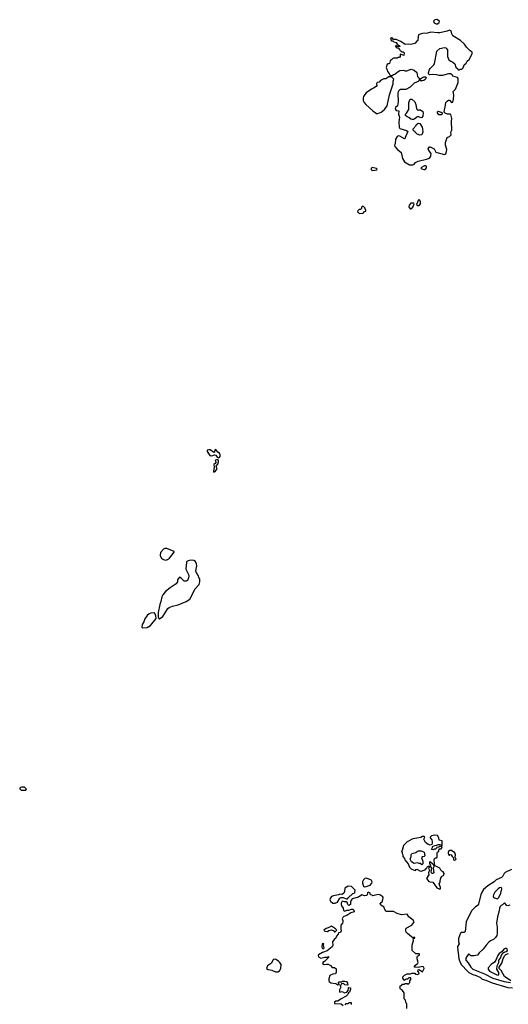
# Model space of a CAD drawing. Extents: x 2293830 to 2387798, y 66850 to 233222.
# Tile 101 of 192: x 2306290 to 2313853, y 215120 to 230356. Entities that reach past the tile are written whole.
import ezdxf

# ---------------------------------------------------------------- set-up
doc = ezdxf.new("R2010")
doc.units = 0

msp = doc.modelspace()

# ---------------------------------------------------------------- linework, layer by layer
at = {"layer": '0CON05XD'}
for points in [[(2312755, 230294), (2312785, 230313), (2312786, 230335), (2312745, 230356), (2312713, 230355), (2312697, 230335), (2312706, 230306), (2312735, 230294), (2312755, 230294)], [(2312345, 228108), (2312375, 228112), (2312395, 228120), (2312414, 228146), (2312455, 228169), (2312585, 228196), (2312632, 228215), (2312645, 228227), (2312656, 228245), (2312660, 228285), (2312625, 228330), (2312613, 228355), (2312635, 228390), (2312645, 228390), (2312705, 228358), (2312732, 228305), (2312745, 228298), (2312865, 228271), (2312885, 228282), (2312898, 228315), (2312902, 228345), (2312880, 228415), (2312878, 228455), (2312907, 228533), (2312945, 228550), (2312966, 228575), (2312963, 228615), (2312976, 228645), (2312974, 228785), (2312980, 228825), (2312965, 228888), (2312955, 228893), (2312912, 228892), (2312877, 228907), (2312862, 228925), (2312863, 228963), (2312876, 229004), (2312888, 229075), (2312904, 229096), (2312925, 229110), (2312945, 229110), (2312974, 229074), (2312995, 229078), (2313006, 229124), (2313007, 229187), (2312998, 229242), (2313035, 229283), (2313078, 229385), (2313076, 229446), (2313065, 229460), (2312995, 229482), (2312983, 229503), (2312956, 229516), (2312925, 229516), (2312835, 229491), (2312785, 229491), (2312745, 229504), (2312685, 229509), (2312633, 229503), (2312618, 229518), (2312618, 229535), (2312633, 229585), (2312645, 229602), (2312702, 229655), (2312712, 229675), (2312744, 229866), (2312795, 229912), (2312865, 229923), (2312885, 229922), (2312910, 229890), (2312914, 229784), (2312932, 229735), (2312962, 229712), (2312995, 229700), (2313025, 229670), (2313043, 229623), (2313070, 229595), (2313075, 229580), (2313095, 229580), (2313105, 229590), (2313135, 229592), (2313155, 229610), (2313171, 229658), (2313202, 229685), (2313218, 229715), (2313245, 229738), (2313295, 229828), (2313293, 229855), (2313261, 229875), (2313205, 229932), (2313174, 229975), (2313115, 230032), (2312995, 230105), (2312976, 230135), (2312966, 230185), (2312945, 230196), (2312905, 230178), (2312795, 230153), (2312760, 230150), (2312655, 230162), (2312604, 230146), (2312527, 230143), (2312474, 230126), (2312465, 230120), (2312457, 230095), (2312452, 230035), (2312436, 230024), (2312405, 229988), (2312345, 229974), (2312305, 229978), (2312255, 229970), (2312188, 230018), (2312115, 230047), (2312075, 230048), (2312055, 230073), (2312044, 230076), (2312035, 230070), (2312030, 230055), (2312045, 230030), (2312067, 230027), (2312080, 230015), (2312115, 230002), (2312135, 229978), (2312180, 229945), (2312175, 229940), (2312135, 229940), (2312115, 229950), (2312103, 229947), (2312105, 229940), (2312125, 229920), (2312148, 229918), (2312170, 229895), (2312172, 229882), (2312182, 229872), (2312195, 229870), (2312205, 229860), (2312225, 229860), (2312240, 229845), (2312235, 229800), (2312185, 229820), (2312180, 229815), (2312180, 229785), (2312168, 229772), (2312145, 229770), (2312135, 229760), (2312078, 229762), (2312064, 229756), (2312050, 229740), (2312025, 229720), (2312015, 229680), (2312005, 229670), (2311988, 229672), (2311980, 229665), (2311960, 229615), (2311980, 229575), (2311982, 229555), (2312010, 229525), (2312022, 229492), (2312055, 229490), (2312075, 229510), (2312097, 229513), (2312130, 229545), (2312173, 229567), (2312225, 229572), (2312257, 229563), (2312283, 229563), (2312351, 229591), (2312394, 229574), (2312436, 229536), (2312448, 229478), (2312480, 229445), (2312468, 229412), (2312455, 229400), (2312396, 229374), (2312335, 229312), (2312265, 229276), (2312185, 229276), (2312167, 229265), (2312148, 229242), (2312142, 229215), (2312146, 229084), (2312140, 229025), (2312105, 228996), (2312100, 228975), (2312115, 228952), (2312158, 228945), (2312154, 228895), (2312167, 228845), (2312158, 228775), (2312163, 228695), (2312175, 228672), (2312275, 228641), (2312300, 228625), (2312258, 228535), (2312257, 228523), (2312247, 228513), (2312174, 228554), (2312155, 228557), (2312132, 228548), (2312105, 228508), (2312100, 228435), (2312093, 228415), (2312096, 228395), (2312130, 228350), (2312195, 228300), (2312216, 228206), (2312248, 228155), (2312325, 228112), (2312345, 228108)], [(2311835, 228904), (2311883, 228927), (2311934, 228966), (2311978, 229022), (2312014, 229195), (2312073, 229365), (2312072, 229405), (2312080, 229435), (2312045, 229470), (2312005, 229470), (2311955, 229442), (2311925, 229443), (2311874, 229416), (2311855, 229390), (2311824, 229386), (2311811, 229365), (2311817, 229335), (2311808, 229322), (2311766, 229294), (2311735, 229282), (2311654, 229226), (2311630, 229200), (2311610, 229165), (2311604, 229144), (2311607, 229107), (2311621, 229075), (2311645, 229043), (2311754, 228944), (2311815, 228906), (2311835, 228904)], [(2312525, 229408), (2312495, 229410), (2312490, 229415), (2312492, 229438), (2312513, 229457), (2312545, 229470), (2312575, 229470), (2312580, 229455), (2312572, 229435), (2312545, 229413), (2312525, 229408)], [(2312365, 228810), (2312345, 228817), (2312315, 228840), (2312285, 228850), (2312260, 228875), (2312260, 228895), (2312279, 228911), (2312312, 228965), (2312314, 229076), (2312335, 229128), (2312360, 229125), (2312408, 229085), (2312422, 229045), (2312430, 228975), (2312455, 228950), (2312465, 228960), (2312495, 228960), (2312528, 228935), (2312537, 228915), (2312530, 228865), (2312515, 228842), (2312498, 228838), (2312455, 228858), (2312435, 228848), (2312408, 228822), (2312385, 228812), (2312365, 228810)], [(2312775, 228882), (2312750, 228925), (2312765, 228938), (2312785, 228937), (2312825, 228920), (2312830, 228915), (2312828, 228895), (2312815, 228883), (2312775, 228882)], [(2312485, 228568), (2312440, 228585), (2312410, 228615), (2312410, 228625), (2312395, 228630), (2312380, 228645), (2312380, 228665), (2312425, 228720), (2312430, 228735), (2312455, 228752), (2312485, 228748), (2312517, 228695), (2312527, 228665), (2312530, 228615), (2312515, 228572), (2312485, 228568)], [(2312545, 228038), (2312565, 228040), (2312584, 228065), (2312584, 228085), (2312575, 228094), (2312555, 228093), (2312501, 228065), (2312502, 228055), (2312515, 228046), (2312545, 228038)], [(2311755, 228023), (2311816, 228034), (2311824, 228045), (2311814, 228054), (2311744, 228066), (2311728, 228055), (2311728, 228035), (2311740, 228025), (2311755, 228023)], [(2312345, 227430), (2312377, 227453), (2312397, 227505), (2312388, 227518), (2312344, 227516), (2312320, 227485), (2312312, 227465), (2312318, 227448), (2312335, 227430), (2312345, 227430)], [(2312475, 227482), (2312492, 227505), (2312496, 227535), (2312485, 227562), (2312465, 227568), (2312432, 227495), (2312443, 227483), (2312475, 227482)], [(2311555, 227358), (2311605, 227362), (2311625, 227390), (2311648, 227392), (2311650, 227405), (2311630, 227445), (2311615, 227460), (2311595, 227468), (2311580, 227455), (2311578, 227432), (2311565, 227420), (2311545, 227420), (2311522, 227398), (2311520, 227385), (2311535, 227368), (2311555, 227358)], [(2309365, 223577), (2309385, 223584), (2309396, 223605), (2309385, 223650), (2309355, 223663), (2309325, 223704), (2309312, 223698), (2309305, 223665), (2309295, 223657), (2309238, 223698), (2309215, 223702), (2309194, 223695), (2309192, 223672), (2309235, 223614), (2309265, 223608), (2309305, 223623), (2309324, 223615), (2309344, 223584), (2309365, 223577)], [(2309296, 223356), (2309315, 223364), (2309346, 223405), (2309333, 223445), (2309355, 223477), (2309367, 223515), (2309366, 223535), (2309355, 223544), (2309334, 223546), (2309320, 223540), (2309317, 223535), (2309328, 223515), (2309328, 223502), (2309315, 223486), (2309293, 223475), (2309301, 223431), (2309291, 223365), (2309296, 223356)], [(2308545, 221994), (2308578, 222002), (2308608, 222022), (2308680, 222115), (2308680, 222125), (2308565, 222175), (2308535, 222175), (2308515, 222163), (2308470, 222110), (2308463, 222065), (2308485, 222019), (2308515, 222001), (2308545, 221994)], [(2308455, 221084), (2308508, 221122), (2308585, 221242), (2308602, 221258), (2308655, 221280), (2308745, 221302), (2308865, 221353), (2308921, 221389), (2308946, 221424), (2308999, 221545), (2309067, 221615), (2309079, 221655), (2309076, 221695), (2309041, 221775), (2309025, 221796), (2309017, 221825), (2309031, 221905), (2309028, 221938), (2309012, 221972), (2308987, 221987), (2308939, 221991), (2308897, 221983), (2308875, 221972), (2308870, 221960), (2308861, 221855), (2308902, 221772), (2308908, 221745), (2308903, 221717), (2308885, 221680), (2308865, 221667), (2308835, 221667), (2308788, 221715), (2308765, 221728), (2308760, 221725), (2308735, 221690), (2308730, 221655), (2308714, 221626), (2308617, 221563), (2308545, 221506), (2308504, 221455), (2308490, 221425), (2308477, 221353), (2308458, 221305), (2308432, 221185), (2308434, 221114), (2308445, 221090), (2308455, 221084)], [(2308196, 220946), (2308265, 220953), (2308316, 220984), (2308401, 221089), (2308399, 221129), (2308375, 221176), (2308320, 221170), (2308295, 221160), (2308262, 221135), (2308229, 221085), (2308211, 221039), (2308186, 220995), (2308178, 220955), (2308196, 220946)], [(2306385, 218432), (2306397, 218447), (2306365, 218478), (2306325, 218482), (2306300, 218475), (2306292, 218465), (2306290, 218455), (2306314, 218434), (2306385, 218432)], [(2312795, 216903), (2312802, 216908), (2312803, 216925), (2312780, 216985), (2312793, 216997), (2312800, 217015), (2312798, 217035), (2312808, 217072), (2312820, 217095), (2312855, 217120), (2312858, 217145), (2312845, 217170), (2312825, 217178), (2312806, 217196), (2312795, 217227), (2312720, 217265), (2312712, 217285), (2312703, 217365), (2312724, 217386), (2312745, 217387), (2312753, 217395), (2312751, 217459), (2312757, 217473), (2312775, 217490), (2312782, 217528), (2312812, 217528), (2312828, 217545), (2312815, 217560), (2312795, 217560), (2312775, 217550), (2312742, 217548), (2312740, 217535), (2312725, 217520), (2312705, 217520), (2312695, 217510), (2312662, 217515), (2312680, 217545), (2312680, 217555), (2312692, 217568), (2312715, 217578), (2312745, 217580), (2312768, 217592), (2312795, 217592), (2312818, 217588), (2312822, 217572), (2312828, 217572), (2312828, 217648), (2312785, 217662), (2312777, 217697), (2312755, 217732), (2312715, 217739), (2312662, 217725), (2312643, 217705), (2312643, 217695), (2312667, 217665), (2312676, 217635), (2312676, 217614), (2312667, 217593), (2312645, 217582), (2312614, 217594), (2312572, 217625), (2312543, 217673), (2312559, 217705), (2312545, 217716), (2312525, 217714), (2312499, 217701), (2312375, 217681), (2312285, 217634), (2312231, 217575), (2312212, 217498), (2312200, 217485), (2312210, 217475), (2312210, 217455), (2312220, 217435), (2312218, 217405), (2312246, 217376), (2312252, 217355), (2312302, 217295), (2312321, 217241), (2312348, 217215), (2312395, 217193), (2312415, 217190), (2312424, 217206), (2312435, 217212), (2312483, 217183), (2312505, 217182), (2312565, 217200), (2312570, 217215), (2312585, 217220), (2312590, 217235), (2312614, 217256), (2312640, 217255), (2312640, 217245), (2312620, 217225), (2312632, 217195), (2312617, 217155), (2312621, 217125), (2312586, 217065), (2312625, 217022), (2312645, 217014), (2312685, 217010), (2312745, 216923), (2312780, 216905), (2312795, 216903)], [(2312515, 217280), (2312498, 217298), (2312475, 217298), (2312445, 217308), (2312395, 217298), (2312354, 217324), (2312332, 217365), (2312347, 217405), (2312347, 217435), (2312358, 217452), (2312422, 217468), (2312445, 217487), (2312465, 217493), (2312505, 217493), (2312552, 217475), (2312560, 217415), (2312552, 217408), (2312519, 217401), (2312510, 217385), (2312530, 217335), (2312530, 217295), (2312515, 217280)], [(2313015, 217350), (2313035, 217353), (2313047, 217365), (2313028, 217395), (2313037, 217435), (2313023, 217463), (2312972, 217502), (2312945, 217502), (2312930, 217495), (2312921, 217469), (2312927, 217435), (2312935, 217430), (2312955, 217438), (2312970, 217435), (2312982, 217405), (2313002, 217385), (2313005, 217358), (2313015, 217350)], [(2312685, 217142), (2312670, 217145), (2312660, 217165), (2312668, 217225), (2312650, 217255), (2312651, 217275), (2312638, 217295), (2312638, 217322), (2312645, 217330), (2312684, 217294), (2312702, 217262), (2312702, 217245), (2312692, 217225), (2312698, 217155), (2312685, 217142)], [(2313903, 217205), (2313805, 217157), (2313788, 217142), (2313769, 217105), (2313745, 217083), (2313665, 217047), (2313635, 217014), (2313535, 216953), (2313471, 216895), (2313434, 216836), (2313385, 216656), (2313344, 216626), (2313284, 216565), (2313201, 216395), (2313186, 216244), (2313169, 216231), (2313125, 216231), (2313115, 216220), (2313084, 216136), (2313084, 216094), (2313092, 216055), (2313068, 216015), (2313068, 216002), (2313086, 215826), (2313105, 215765), (2313130, 215730), (2313221, 215631), (2313244, 215614), (2313305, 215582), (2313355, 215567), (2313422, 215535), (2313449, 215509), (2313504, 215496), (2313605, 215450), (2313845, 215381), (2313920, 215375)], [(2311625, 216940), (2311655, 216943), (2311715, 216963), (2311740, 216995), (2311744, 217015), (2311736, 217035), (2311724, 217045), (2311655, 217074), (2311633, 217067), (2311611, 217045), (2311597, 217015), (2311594, 216995), (2311610, 216950), (2311625, 216940)], [(2312280, 215055), (2312280, 215125), (2312270, 215135), (2312260, 215185), (2312240, 215205), (2312242, 215295), (2312213, 215333), (2312184, 215354), (2312172, 215375), (2312180, 215385), (2312180, 215405), (2312200, 215410), (2312215, 215430), (2312242, 215432), (2312255, 215440), (2312285, 215440), (2312295, 215430), (2312305, 215430), (2312330, 215455), (2312330, 215485), (2312350, 215515), (2312338, 215528), (2312315, 215530), (2312292, 215508), (2312265, 215510), (2312245, 215490), (2312220, 215525), (2312220, 215545), (2312245, 215572), (2312285, 215590), (2312337, 215593), (2312365, 215600), (2312405, 215600), (2312418, 215588), (2312445, 215582), (2312466, 215594), (2312472, 215605), (2312451, 215635), (2312457, 215653), (2312475, 215660), (2312525, 215622), (2312549, 215675), (2312544, 215694), (2312525, 215703), (2312455, 215687), (2312400, 215695), (2312400, 215705), (2312411, 215719), (2312454, 215756), (2312457, 215765), (2312440, 215825), (2312441, 215849), (2312448, 215865), (2312480, 215885), (2312480, 215895), (2312472, 215902), (2312423, 215903), (2312365, 215950), (2312364, 216035), (2312383, 216105), (2312382, 216138), (2312405, 216142), (2312408, 216155), (2312395, 216158), (2312375, 216150), (2312355, 216163), (2312291, 216215), (2312274, 216235), (2312267, 216255), (2312268, 216285), (2312274, 216296), (2312358, 216345), (2312377, 216363), (2312393, 216395), (2312387, 216415), (2312312, 216475), (2312287, 216517), (2312197, 216503), (2312135, 216524), (2312075, 216554), (2311965, 216558), (2311955, 216562), (2311938, 216595), (2311930, 216625), (2311880, 216655), (2311870, 216675), (2311883, 216697), (2311900, 216705), (2311912, 216742), (2311918, 216765), (2311912, 216785), (2311865, 216813), (2311837, 216817), (2311758, 216798), (2311745, 216810), (2311722, 216812), (2311707, 216845), (2311685, 216857), (2311672, 216845), (2311667, 216813), (2311659, 216801), (2311625, 216798), (2311585, 216812), (2311535, 216777), (2311435, 216750), (2311418, 216732), (2311408, 216702), (2311408, 216665), (2311395, 216652), (2311385, 216650), (2311370, 216665), (2311358, 216698), (2311348, 216708), (2311315, 216708), (2311280, 216715), (2311264, 216686), (2311267, 216667), (2311272, 216645), (2311298, 216605), (2311304, 216574), (2311314, 216564), (2311325, 216562), (2311355, 216578), (2311385, 216578), (2311425, 216592), (2311445, 216592), (2311460, 216575), (2311467, 216553), (2311414, 216536), (2311352, 216495), (2311305, 216477), (2311292, 216465), (2311283, 216445), (2311292, 216415), (2311290, 216395), (2311284, 216376), (2311260, 216345), (2311260, 216285), (2311268, 216255), (2311255, 216232), (2311222, 216228), (2311218, 216205), (2311192, 216175), (2311182, 216145), (2311157, 216123), (2311130, 216085), (2311136, 216035), (2311125, 216008), (2311048, 215945), (2310975, 215921), (2310914, 215886), (2310910, 215875), (2310917, 215855), (2310952, 215832), (2311015, 215849), (2311055, 215850), (2311068, 215858), (2311070, 215845), (2311010, 215780), (2310980, 215765), (2310975, 215750), (2311005, 215737), (2311045, 215743), (2311065, 215740), (2311099, 215719), (2311125, 215692), (2311165, 215688), (2311187, 215667), (2311188, 215615), (2311178, 215592), (2311135, 215588), (2311092, 215565), (2311074, 215516), (2311074, 215485), (2311080, 215475), (2311104, 215454), (2311185, 215442), (2311215, 215420), (2311240, 215425), (2311220, 215445), (2311235, 215470), (2311275, 215470), (2311285, 215478), (2311325, 215480), (2311348, 215475), (2311366, 215446), (2311370, 215415), (2311321, 215421), (2311302, 215442), (2311272, 215438), (2311265, 215420), (2311250, 215405), (2311260, 215385), (2311238, 215345), (2311238, 215318), (2311245, 215310), (2311283, 215317), (2311315, 215300), (2311352, 215308), (2311372, 215335), (2311380, 215375), (2311385, 215380), (2311410, 215375), (2311410, 215355), (2311395, 215310), (2311380, 215295), (2311369, 215271), (2311345, 215248), (2311264, 215206), (2311215, 215170), (2311183, 215167), (2311162, 215155), (2311163, 215133), (2311265, 215128), (2311295, 215100)], [(2311175, 216683), (2311209, 216701), (2311245, 216762), (2311265, 216772), (2311295, 216772), (2311345, 216750), (2311365, 216750), (2311375, 216770), (2311444, 216836), (2311465, 216840), (2311478, 216852), (2311480, 216885), (2311425, 216943), (2311373, 216947), (2311324, 216916), (2311316, 216864), (2311305, 216842), (2311285, 216822), (2311275, 216818), (2311245, 216822), (2311226, 216814), (2311145, 216800), (2311115, 216786), (2311093, 216755), (2311092, 216735), (2311101, 216715), (2311135, 216683), (2311175, 216683)], [(2313685, 216754), (2313708, 216772), (2313735, 216842), (2313750, 216905), (2313745, 216928), (2313715, 216924), (2313695, 216907), (2313645, 216856), (2313622, 216815), (2313617, 216795), (2313626, 216776), (2313640, 216765), (2313685, 216754)], [(2313875, 216652), (2313845, 216644), (2313828, 216648), (2313795, 216690), (2313763, 216657), (2313742, 216648), (2313725, 216632), (2313714, 216605), (2313710, 216565), (2313686, 216475), (2313669, 216375), (2313679, 216315), (2313681, 216215), (2313673, 216185), (2313656, 216154), (2313623, 216125), (2313578, 216102), (2313550, 216080), (2313509, 216035), (2313465, 215972), (2313402, 215918), (2313375, 215882), (2313325, 215872), (2313275, 215872), (2313245, 215898), (2313237, 215897), (2313210, 215860), (2313194, 215835), (2313194, 215805), (2313232, 215762), (2313271, 215695), (2313304, 215664), (2313485, 215590), (2313615, 215525), (2313791, 215475), (2313885, 215458)], [(2311175, 216240), (2311200, 216265), (2311178, 216288), (2311115, 216330), (2311067, 216303), (2311035, 216292), (2311000, 216265), (2311013, 216253), (2311055, 216248), (2311075, 216260), (2311115, 216270), (2311150, 216255), (2311165, 216240), (2311175, 216240)], [(2310995, 215981), (2311002, 215995), (2310990, 216035), (2310998, 216055), (2310985, 216063), (2310974, 216055), (2310966, 216005), (2310975, 215984), (2310995, 215981)], [(2313695, 215572), (2313705, 215580), (2313706, 215614), (2313675, 215665), (2313678, 215715), (2313704, 215765), (2313706, 215805), (2313731, 215835), (2313749, 215881), (2313780, 215920), (2313822, 215935), (2313838, 215955), (2313836, 215976), (2313824, 215984), (2313805, 215984), (2313784, 215975), (2313758, 215935), (2313713, 215907), (2313689, 215875), (2313659, 215805), (2313637, 215773), (2313585, 215735), (2313539, 215685), (2313539, 215665), (2313562, 215635), (2313675, 215577), (2313695, 215572)], [(2313891, 215485), (2313795, 215548), (2313741, 215641), (2313710, 215675), (2313712, 215695), (2313751, 215755), (2313772, 215828), (2313797, 215875), (2313815, 215891), (2313855, 215906)], [(2310250, 215620), (2310285, 215624), (2310310, 215640), (2310331, 215675), (2310336, 215735), (2310319, 215765), (2310295, 215790), (2310255, 215813), (2310225, 215816), (2310209, 215801), (2310185, 215756), (2310126, 215715), (2310111, 215675), (2310135, 215659), (2310195, 215646), (2310250, 215620)], [(2311328, 215112), (2311345, 215130), (2311367, 215133), (2311395, 215150), (2311418, 215148), (2311418, 215115)]]:
    msp.add_lwpolyline(points, dxfattribs=at)

doc.saveas('drawing.dxf')
